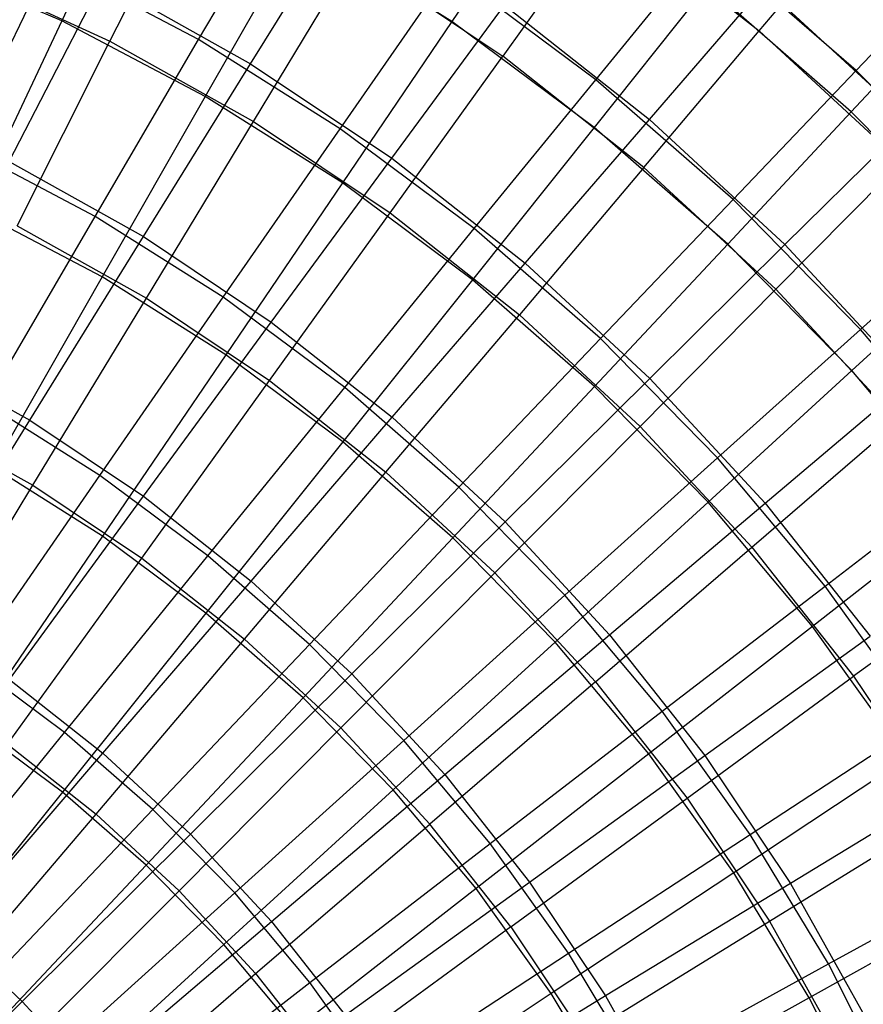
# Model space of a CAD drawing. Extents: x 0.05 to 6.09, y -3 to 3.03.
# Tile 102 of 124: x 3.86 to 4.62, y 0.83 to 1.71. Entities that reach past the tile are written whole.
import ezdxf

# ---------------------------------------------------------------- set-up
doc = ezdxf.new("R2010")
doc.units = 0
doc.header["$MEASUREMENT"] = 0
doc.layers.get('0').update_dxf_attribs({"color": 13, "linetype": 'CONTINUOUS'})

# ---------------------------------------------------------------- blocks, each defined once
blk = doc.blocks.new('GRUPUJ_1')
at = {"color": 0}
for p, q in [((3.92293, 4.87437, 5.40376), (3.84807, 4.71537, 5.56244)), ((3.92293, 4.87437, 5.40376), (3.84807, 4.71537, 5.56244)), ((3.8915, 4.69708, 5.49291), (3.96956, 4.85266, 5.32932)), ((3.8915, 4.69708, 5.49291), (3.96956, 4.85266, 5.32932)), ((3.97134, 4.69866, 0.76846), (4.05868, 4.84786, 0.93025)), ((3.97134, 4.69866, 0.76846), (4.05868, 4.84786, 0.93025)), ((4.29068, 4.84996, 5.2301), (4.19926, 4.71482, 5.40171)), ((4.29068, 4.84996, 5.2301), (4.19926, 4.71482, 5.40171)), ((4.01814, 4.67689, 0.83948), (4.10834, 4.82206, 1.00635)), ((4.01814, 4.67689, 0.83948), (4.10834, 4.82206, 1.00635)), ((4.47588, 4.70645, 5.14964), (4.57034, 4.81868, 4.96113)), ((4.47588, 4.70645, 5.14964), (4.57034, 4.81868, 4.96113)), ((4.33888, 4.81445, 5.15065), (4.24521, 4.68373, 5.32728)), ((4.33888, 4.81445, 5.15065), (4.24521, 4.68373, 5.32728)), ((4.33888, 4.81445, 5.15065), (4.47588, 4.70645, 5.14964)), ((4.33888, 4.81445, 5.15065), (4.47588, 4.70645, 5.14964)), ((4.06419, 4.79996, 5.40271), (3.97724, 4.64732, 5.56148)), ((4.06419, 4.79996, 5.40271), (3.97724, 4.64732, 5.56148)), ((4.19926, 4.71482, 5.40171), (4.06419, 4.79996, 5.40271)), ((4.19926, 4.71482, 5.40171), (4.06419, 4.79996, 5.40271)), ((4.32889, 4.66253, 0.92825), (4.43038, 4.78675, 1.10242)), ((4.32889, 4.66253, 0.92825), (4.43038, 4.78675, 1.10242)), ((4.56323, 4.67081, 1.10144), (4.43038, 4.78675, 1.10242)), ((4.56323, 4.67081, 1.10144), (4.43038, 4.78675, 1.10242)), ((3.84807, 4.71537, 5.56244), (3.71402, 4.77319, 5.56344)), ((3.84807, 4.71537, 5.56244), (3.71402, 4.77319, 5.56344)), ((4.02068, 4.62474, 5.49195), (4.1107, 4.77361, 5.32827)), ((4.02068, 4.62474, 5.49195), (4.1107, 4.77361, 5.32827)), ((4.1107, 4.77361, 5.32827), (4.24521, 4.68373, 5.32728)), ((4.1107, 4.77361, 5.32827), (4.24521, 4.68373, 5.32728)), ((4.56323, 4.67081, 1.10144), (4.6648, 4.777, 1.2871)), ((4.56323, 4.67081, 1.10144), (4.6648, 4.777, 1.2871)), ((3.75762, 4.60285, 0.621), (3.8381, 4.76885, 0.76945)), ((3.75762, 4.60285, 0.621), (3.8381, 4.76885, 0.76945)), ((3.97134, 4.69866, 0.76846), (3.8381, 4.76885, 0.76945)), ((3.97134, 4.69866, 0.76846), (3.8381, 4.76885, 0.76945)), ((3.75704, 4.75907, 5.49391), (3.8915, 4.69708, 5.49291)), ((3.75704, 4.75907, 5.49391), (3.8915, 4.69708, 5.49291)), ((4.09874, 4.61836, 0.76751), (4.19738, 4.76044, 0.92922)), ((4.09874, 4.61836, 0.76751), (4.19738, 4.76044, 0.92922)), ((4.32889, 4.66253, 0.92825), (4.19738, 4.76044, 0.92922)), ((4.32889, 4.66253, 0.92825), (4.19738, 4.76044, 0.92922)), ((3.80072, 4.58888, 0.68711), (3.88477, 4.75158, 0.84047)), ((3.80072, 4.58888, 0.68711), (3.88477, 4.75158, 0.84047)), ((3.88477, 4.75158, 0.84047), (4.01814, 4.67689, 0.83948)), ((3.88477, 4.75158, 0.84047), (4.01814, 4.67689, 0.83948)), ((4.42894, 4.74702, 5.22908), (4.32733, 4.61947, 5.40076)), ((4.42894, 4.74702, 5.22908), (4.32733, 4.61947, 5.40076)), ((4.3771, 4.62679, 1.00436), (4.48033, 4.7461, 1.18371)), ((4.3771, 4.62679, 1.00436), (4.48033, 4.7461, 1.18371)), ((4.55881, 4.63368, 5.22811), (4.42894, 4.74702, 5.22908)), ((4.55881, 4.63368, 5.22811), (4.42894, 4.74702, 5.22908)), ((4.48033, 4.7461, 1.18371), (4.61144, 4.62489, 1.18274)), ((4.48033, 4.7461, 1.18371), (4.61144, 4.62489, 1.18274)), ((4.66077, 4.7432, 5.0446), (4.55881, 4.63368, 5.22811)), ((4.66077, 4.7432, 5.0446), (4.55881, 4.63368, 5.22811)), ((4.14524, 4.59196, 0.83854), (4.24656, 4.7297, 1.00533)), ((4.14524, 4.59196, 0.83854), (4.24656, 4.7297, 1.00533)), ((4.24656, 4.7297, 1.00533), (4.3771, 4.62679, 1.00436)), ((4.24656, 4.7297, 1.00533), (4.3771, 4.62679, 1.00436)), ((3.84807, 4.71537, 5.56244), (3.76821, 4.5461, 5.70748)), ((3.84807, 4.71537, 5.56244), (3.76821, 4.5461, 5.70748)), ((3.97724, 4.64732, 5.56148), (3.84807, 4.71537, 5.56244)), ((3.97724, 4.64732, 5.56148), (3.84807, 4.71537, 5.56244)), ((4.19926, 4.71482, 5.40171), (4.10075, 4.56948, 5.56057)), ((4.19926, 4.71482, 5.40171), (4.10075, 4.56948, 5.56057)), ((4.32733, 4.61947, 5.40076), (4.19926, 4.71482, 5.40171)), ((4.32733, 4.61947, 5.40076), (4.19926, 4.71482, 5.40171)), ((4.37225, 4.58358, 5.32633), (4.47588, 4.70645, 5.14964)), ((4.37225, 4.58358, 5.32633), (4.47588, 4.70645, 5.14964)), ((4.47588, 4.70645, 5.14964), (4.60399, 4.58802, 5.14869)), ((4.47588, 4.70645, 5.14964), (4.60399, 4.58802, 5.14869)), ((3.8079, 4.53082, 5.64266), (3.8915, 4.69708, 5.49291)), ((3.8079, 4.53082, 5.64266), (3.8915, 4.69708, 5.49291)), ((3.87824, 4.53932, 0.62011), (3.97134, 4.69866, 0.76846)), ((3.87824, 4.53932, 0.62011), (3.97134, 4.69866, 0.76846)), ((3.8915, 4.69708, 5.49291), (4.02068, 4.62474, 5.49195)), ((3.8915, 4.69708, 5.49291), (4.02068, 4.62474, 5.49195)), ((4.09874, 4.61836, 0.76751), (3.97134, 4.69866, 0.76846)), ((4.09874, 4.61836, 0.76751), (3.97134, 4.69866, 0.76846)), ((4.14379, 4.54248, 5.49104), (4.24521, 4.68373, 5.32728)), ((4.14379, 4.54248, 5.49104), (4.24521, 4.68373, 5.32728)), ((4.37225, 4.58358, 5.32633), (4.24521, 4.68373, 5.32728)), ((4.37225, 4.58358, 5.32633), (4.24521, 4.68373, 5.32728)), ((3.92159, 4.52119, 0.68621), (4.01814, 4.67689, 0.83948)), ((3.92159, 4.52119, 0.68621), (4.01814, 4.67689, 0.83948)), ((4.01814, 4.67689, 0.83948), (4.14524, 4.59196, 0.83854)), ((4.01814, 4.67689, 0.83948), (4.14524, 4.59196, 0.83854)), ((4.45242, 4.55472, 0.92733), (4.56323, 4.67081, 1.10144)), ((4.45242, 4.55472, 0.92733), (4.56323, 4.67081, 1.10144)), ((4.6867, 4.54492, 1.10052), (4.56323, 4.67081, 1.10144)), ((4.6867, 4.54492, 1.10052), (4.56323, 4.67081, 1.10144)), ((4.21953, 4.52843, 0.76662), (4.32889, 4.66253, 0.92825)), ((4.21953, 4.52843, 0.76662), (4.32889, 4.66253, 0.92825)), ((4.45242, 4.55472, 0.92733), (4.32889, 4.66253, 0.92825)), ((4.45242, 4.55472, 0.92733), (4.32889, 4.66253, 0.92825)), ((3.97724, 4.64732, 5.56148), (3.8845, 4.48484, 5.70662)), ((3.97724, 4.64732, 5.56148), (3.8845, 4.48484, 5.70662)), ((4.10075, 4.56948, 5.56057), (3.97724, 4.64732, 5.56148)), ((4.10075, 4.56948, 5.56057), (3.97724, 4.64732, 5.56148)), ((4.55881, 4.63368, 5.22811), (4.44763, 4.51449, 5.39986)), ((4.55881, 4.63368, 5.22811), (4.44763, 4.51449, 5.39986)), ((4.6795, 4.51062, 5.22722), (4.55881, 4.63368, 5.22811)), ((4.6795, 4.51062, 5.22722), (4.55881, 4.63368, 5.22811)), ((3.9243, 4.46563, 5.64179), (4.02068, 4.62474, 5.49195)), ((3.9243, 4.46563, 5.64179), (4.02068, 4.62474, 5.49195)), ((4.02068, 4.62474, 5.49195), (4.14379, 4.54248, 5.49104)), ((4.02068, 4.62474, 5.49195), (4.14379, 4.54248, 5.49104)), ((4.26529, 4.49732, 0.83765), (4.3771, 4.62679, 1.00436)), ((4.26529, 4.49732, 0.83765), (4.3771, 4.62679, 1.00436)), ((4.3771, 4.62679, 1.00436), (4.49917, 4.51395, 1.00346)), ((4.3771, 4.62679, 1.00436), (4.49917, 4.51395, 1.00346)), ((4.49917, 4.51395, 1.00346), (4.61144, 4.62489, 1.18274)), ((4.49917, 4.51395, 1.00346), (4.61144, 4.62489, 1.18274)), ((3.99356, 4.46663, 0.61925), (4.09874, 4.61836, 0.76751)), ((3.99356, 4.46663, 0.61925), (4.09874, 4.61836, 0.76751)), ((4.21953, 4.52843, 0.76662), (4.09874, 4.61836, 0.76751)), ((4.21953, 4.52843, 0.76662), (4.09874, 4.61836, 0.76751)), ((4.32733, 4.61947, 5.40076), (4.21786, 4.48229, 5.5597)), ((4.32733, 4.61947, 5.40076), (4.21786, 4.48229, 5.5597)), ((4.44763, 4.51449, 5.39986), (4.32733, 4.61947, 5.40076)), ((4.44763, 4.51449, 5.39986), (4.32733, 4.61947, 5.40076)), ((3.87824, 4.53932, 0.62011), (3.75762, 4.60285, 0.621)), ((3.87824, 4.53932, 0.62011), (3.75762, 4.60285, 0.621)), ((3.80072, 4.58888, 0.68711), (3.92159, 4.52119, 0.68621)), ((3.80072, 4.58888, 0.68711), (3.92159, 4.52119, 0.68621)), ((4.03676, 4.44423, 0.68536), (4.14524, 4.59196, 0.83854)), ((4.03676, 4.44423, 0.68536), (4.14524, 4.59196, 0.83854)), ((4.14524, 4.59196, 0.83854), (4.26529, 4.49732, 0.83765)), ((4.14524, 4.59196, 0.83854), (4.26529, 4.49732, 0.83765)), ((4.49104, 4.47377, 5.32545), (4.60399, 4.58802, 5.14869)), ((4.49104, 4.47377, 5.32545), (4.60399, 4.58802, 5.14869)), ((4.37225, 4.58358, 5.32633), (4.26007, 4.45081, 5.49017)), ((4.37225, 4.58358, 5.32633), (4.26007, 4.45081, 5.49017)), ((4.37225, 4.58358, 5.32633), (4.49104, 4.47377, 5.32545)), ((4.37225, 4.58358, 5.32633), (4.49104, 4.47377, 5.32545)), ((4.10075, 4.56948, 5.56057), (3.9957, 4.41475, 5.70579)), ((4.10075, 4.56948, 5.56057), (3.9957, 4.41475, 5.70579)), ((4.21786, 4.48229, 5.5597), (4.10075, 4.56948, 5.56057)), ((4.21786, 4.48229, 5.5597), (4.10075, 4.56948, 5.56057)), ((4.33299, 4.42941, 0.76578), (4.45242, 4.55472, 0.92733)), ((4.33299, 4.42941, 0.76578), (4.45242, 4.55472, 0.92733)), ((4.56722, 4.43767, 0.92648), (4.45242, 4.55472, 0.92733)), ((4.56722, 4.43767, 0.92648), (4.45242, 4.55472, 0.92733)), ((3.8845, 4.48484, 5.70662), (3.76821, 4.5461, 5.70748)), ((3.8845, 4.48484, 5.70662), (3.76821, 4.5461, 5.70748)), ((4.03522, 4.39151, 5.64097), (4.14379, 4.54248, 5.49104)), ((4.03522, 4.39151, 5.64097), (4.14379, 4.54248, 5.49104)), ((4.14379, 4.54248, 5.49104), (4.26007, 4.45081, 5.49017)), ((4.14379, 4.54248, 5.49104), (4.26007, 4.45081, 5.49017)), ((4.56722, 4.43767, 0.92648), (4.6867, 4.54492, 1.10052)), ((4.56722, 4.43767, 0.92648), (4.6867, 4.54492, 1.10052)), ((3.7799, 4.37073, 0.48604), (3.87824, 4.53932, 0.62011)), ((3.7799, 4.37073, 0.48604), (3.87824, 4.53932, 0.62011)), ((3.99356, 4.46663, 0.61925), (3.87824, 4.53932, 0.62011)), ((3.99356, 4.46663, 0.61925), (3.87824, 4.53932, 0.62011)), ((3.8079, 4.53082, 5.64266), (3.9243, 4.46563, 5.64179)), ((3.8079, 4.53082, 5.64266), (3.9243, 4.46563, 5.64179)), ((4.10291, 4.38522, 0.61844), (4.21953, 4.52843, 0.76662)), ((4.10291, 4.38522, 0.61844), (4.21953, 4.52843, 0.76662)), ((4.33299, 4.42941, 0.76578), (4.21953, 4.52843, 0.76662)), ((4.33299, 4.42941, 0.76578), (4.21953, 4.52843, 0.76662)), ((3.81925, 4.35587, 0.54746), (3.92159, 4.52119, 0.68621)), ((3.81925, 4.35587, 0.54746), (3.92159, 4.52119, 0.68621)), ((3.92159, 4.52119, 0.68621), (4.03676, 4.44423, 0.68536)), ((3.92159, 4.52119, 0.68621), (4.03676, 4.44423, 0.68536)), ((4.44763, 4.51449, 5.39986), (4.32786, 4.38629, 5.55888)), ((4.44763, 4.51449, 5.39986), (4.32786, 4.38629, 5.55888)), ((4.37754, 4.39356, 0.83681), (4.49917, 4.51395, 1.00346)), ((4.37754, 4.39356, 0.83681), (4.49917, 4.51395, 1.00346)), ((4.55943, 4.4005, 5.39903), (4.44763, 4.51449, 5.39986)), ((4.55943, 4.4005, 5.39903), (4.44763, 4.51449, 5.39986)), ((4.49917, 4.51395, 1.00346), (4.612, 4.39188, 1.00262)), ((4.49917, 4.51395, 1.00346), (4.612, 4.39188, 1.00262)), ((4.6795, 4.51062, 5.22722), (4.55943, 4.4005, 5.39903)), ((4.6795, 4.51062, 5.22722), (4.55943, 4.4005, 5.39903)), ((4.14555, 4.35846, 0.68455), (4.26529, 4.49732, 0.83765)), ((4.14555, 4.35846, 0.68455), (4.26529, 4.49732, 0.83765)), ((4.26529, 4.49732, 0.83765), (4.37754, 4.39356, 0.83681)), ((4.26529, 4.49732, 0.83765), (4.37754, 4.39356, 0.83681)), ((3.8845, 4.48484, 5.70662), (3.7865, 4.31341, 5.83728)), ((3.8845, 4.48484, 5.70662), (3.7865, 4.31341, 5.83728)), ((3.9957, 4.41475, 5.70579), (3.8845, 4.48484, 5.70662)), ((3.9957, 4.41475, 5.70579), (3.8845, 4.48484, 5.70662)), ((4.21786, 4.48229, 5.5597), (4.10114, 4.33625, 5.70501)), ((4.21786, 4.48229, 5.5597), (4.10114, 4.33625, 5.70501)), ((4.32786, 4.38629, 5.55888), (4.21786, 4.48229, 5.5597)), ((4.32786, 4.38629, 5.55888), (4.21786, 4.48229, 5.5597)), ((4.36879, 4.3503, 5.48937), (4.49104, 4.47377, 5.32545)), ((4.36879, 4.3503, 5.48937), (4.49104, 4.47377, 5.32545)), ((4.49104, 4.47377, 5.32545), (4.60085, 4.35497, 5.32464)), ((4.49104, 4.47377, 5.32545), (4.60085, 4.35497, 5.32464)), ((3.8221, 4.29724, 5.77692), (3.9243, 4.46563, 5.64179)), ((3.8221, 4.29724, 5.77692), (3.9243, 4.46563, 5.64179)), ((3.88246, 4.30609, 0.48528), (3.99356, 4.46663, 0.61925)), ((3.88246, 4.30609, 0.48528), (3.99356, 4.46663, 0.61925)), ((3.9243, 4.46563, 5.64179), (4.03522, 4.39151, 5.64097)), ((3.9243, 4.46563, 5.64179), (4.03522, 4.39151, 5.64097)), ((4.10291, 4.38522, 0.61844), (3.99356, 4.46663, 0.61925)), ((4.10291, 4.38522, 0.61844), (3.99356, 4.46663, 0.61925)), ((3.92177, 4.28736, 0.5467), (4.03676, 4.44423, 0.68536)), ((3.92177, 4.28736, 0.5467), (4.03676, 4.44423, 0.68536)), ((4.03676, 4.44423, 0.68536), (4.14555, 4.35846, 0.68455)), ((4.03676, 4.44423, 0.68536), (4.14555, 4.35846, 0.68455)), ((4.13999, 4.30892, 5.64019), (4.26007, 4.45081, 5.49017)), ((4.13999, 4.30892, 5.64019), (4.26007, 4.45081, 5.49017)), ((4.36879, 4.3503, 5.48937), (4.26007, 4.45081, 5.49017)), ((4.36879, 4.3503, 5.48937), (4.26007, 4.45081, 5.49017)), ((4.43844, 4.3219, 0.76499), (4.56722, 4.43767, 0.92648)), ((4.43844, 4.3219, 0.76499), (4.56722, 4.43767, 0.92648)), ((4.67261, 4.31207, 0.9257), (4.56722, 4.43767, 0.92648)), ((4.67261, 4.31207, 0.9257), (4.56722, 4.43767, 0.92648)), ((4.20562, 4.29558, 0.61768), (4.33299, 4.42941, 0.76578)), ((4.20562, 4.29558, 0.61768), (4.33299, 4.42941, 0.76578)), ((4.43844, 4.3219, 0.76499), (4.33299, 4.42941, 0.76578)), ((4.43844, 4.3219, 0.76499), (4.33299, 4.42941, 0.76578)), ((3.71167, 4.41612, 0.54826), (3.81925, 4.35587, 0.54746)), ((3.71167, 4.41612, 0.54826), (3.81925, 4.35587, 0.54746)), ((3.9957, 4.41475, 5.70579), (3.88471, 4.25151, 5.83655)), ((3.9957, 4.41475, 5.70579), (3.88471, 4.25151, 5.83655)), ((4.10114, 4.33625, 5.70501), (3.9957, 4.41475, 5.70579)), ((4.10114, 4.33625, 5.70501), (3.9957, 4.41475, 5.70579)), ((4.55943, 4.4005, 5.39903), (4.43009, 4.28206, 5.55813)), ((4.55943, 4.4005, 5.39903), (4.43009, 4.28206, 5.55813)), ((4.66205, 4.27819, 5.39827), (4.55943, 4.4005, 5.39903)), ((4.66205, 4.27819, 5.39827), (4.55943, 4.4005, 5.39903)), ((3.92014, 4.23174, 5.77619), (4.03522, 4.39151, 5.64097)), ((3.92014, 4.23174, 5.77619), (4.03522, 4.39151, 5.64097)), ((4.03522, 4.39151, 5.64097), (4.13999, 4.30892, 5.64019)), ((4.03522, 4.39151, 5.64097), (4.13999, 4.30892, 5.64019)), ((4.24727, 4.26443, 0.6838), (4.37754, 4.39356, 0.83681)), ((4.24727, 4.26443, 0.6838), (4.37754, 4.39356, 0.83681)), ((4.37754, 4.39356, 0.83681), (4.4813, 4.2813, 0.83605)), ((4.37754, 4.39356, 0.83681), (4.4813, 4.2813, 0.83605)), ((4.4813, 4.2813, 0.83605), (4.612, 4.39188, 1.00262)), ((4.4813, 4.2813, 0.83605), (4.612, 4.39188, 1.00262)), ((3.9797, 4.23369, 0.48456), (4.10291, 4.38522, 0.61844)), ((3.9797, 4.23369, 0.48456), (4.10291, 4.38522, 0.61844)), ((4.20562, 4.29558, 0.61768), (4.10291, 4.38522, 0.61844)), ((4.20562, 4.29558, 0.61768), (4.10291, 4.38522, 0.61844)), ((4.32786, 4.38629, 5.55888), (4.20018, 4.24982, 5.70427)), ((4.32786, 4.38629, 5.55888), (4.20018, 4.24982, 5.70427)), ((4.43009, 4.28206, 5.55813), (4.32786, 4.38629, 5.55888)), ((4.43009, 4.28206, 5.55813), (4.32786, 4.38629, 5.55888)), ((3.88246, 4.30609, 0.48528), (3.7799, 4.37073, 0.48604)), ((3.88246, 4.30609, 0.48528), (3.7799, 4.37073, 0.48604)), ((3.71172, 4.18191, 0.42404), (3.81925, 4.35587, 0.54746)), ((3.71172, 4.18191, 0.42404), (3.81925, 4.35587, 0.54746)), ((3.71924, 4.35486, 5.77768), (3.8221, 4.29724, 5.77692)), ((3.71924, 4.35486, 5.77768), (3.8221, 4.29724, 5.77692)), ((3.81925, 4.35587, 0.54746), (3.92177, 4.28736, 0.5467)), ((3.81925, 4.35587, 0.54746), (3.92177, 4.28736, 0.5467)), ((4.0186, 4.21103, 0.54598), (4.14555, 4.35846, 0.68455)), ((4.0186, 4.21103, 0.54598), (4.14555, 4.35846, 0.68455)), ((4.14555, 4.35846, 0.68455), (4.24727, 4.26443, 0.6838)), ((4.14555, 4.35846, 0.68455), (4.24727, 4.26443, 0.6838)), ((4.46929, 4.24158, 5.48862), (4.60085, 4.35497, 5.32464)), ((4.46929, 4.24158, 5.48862), (4.60085, 4.35497, 5.32464)), ((4.36879, 4.3503, 5.48937), (4.23795, 4.21836, 5.63947)), ((4.36879, 4.3503, 5.48937), (4.23795, 4.21836, 5.63947)), ((4.36879, 4.3503, 5.48937), (4.46929, 4.24158, 5.48862)), ((4.36879, 4.3503, 5.48937), (4.46929, 4.24158, 5.48862)), ((4.10114, 4.33625, 5.70501), (3.97783, 4.18218, 5.83586)), ((4.10114, 4.33625, 5.70501), (3.97783, 4.18218, 5.83586)), ((4.20018, 4.24982, 5.70427), (4.10114, 4.33625, 5.70501)), ((4.20018, 4.24982, 5.70427), (4.10114, 4.33625, 5.70501)), ((4.30108, 4.19825, 0.61697), (4.43844, 4.3219, 0.76499)), ((4.30108, 4.19825, 0.61697), (4.43844, 4.3219, 0.76499)), ((4.53524, 4.20653, 0.76428), (4.43844, 4.3219, 0.76499)), ((4.53524, 4.20653, 0.76428), (4.43844, 4.3219, 0.76499)), ((3.88471, 4.25151, 5.83655), (3.7865, 4.31341, 5.83728)), ((3.88471, 4.25151, 5.83655), (3.7865, 4.31341, 5.83728)), ((4.53524, 4.20653, 0.76428), (4.67261, 4.31207, 0.9257)), ((4.53524, 4.20653, 0.76428), (4.67261, 4.31207, 0.9257)), ((3.76605, 4.13765, 0.36635), (3.88246, 4.30609, 0.48528)), ((3.76605, 4.13765, 0.36635), (3.88246, 4.30609, 0.48528)), ((3.9797, 4.23369, 0.48456), (3.88246, 4.30609, 0.48528)), ((3.9797, 4.23369, 0.48456), (3.88246, 4.30609, 0.48528)), ((4.01273, 4.15875, 5.7755), (4.13999, 4.30892, 5.64019)), ((4.01273, 4.15875, 5.7755), (4.13999, 4.30892, 5.64019)), ((4.13999, 4.30892, 5.64019), (4.23795, 4.21836, 5.63947)), ((4.13999, 4.30892, 5.64019), (4.23795, 4.21836, 5.63947)), ((3.71472, 4.12056, 5.89653), (3.8221, 4.29724, 5.77692)), ((3.71472, 4.12056, 5.89653), (3.8221, 4.29724, 5.77692)), ((3.8221, 4.29724, 5.77692), (3.92014, 4.23174, 5.77619)), ((3.8221, 4.29724, 5.77692), (3.92014, 4.23174, 5.77619)), ((4.07104, 4.15398, 0.48388), (4.20562, 4.29558, 0.61768)), ((4.07104, 4.15398, 0.48388), (4.20562, 4.29558, 0.61768)), ((4.30108, 4.19825, 0.61697), (4.20562, 4.29558, 0.61768)), ((4.30108, 4.19825, 0.61697), (4.20562, 4.29558, 0.61768)), ((3.80092, 4.1223, 0.42337), (3.92177, 4.28736, 0.5467)), ((3.80092, 4.1223, 0.42337), (3.92177, 4.28736, 0.5467)), ((3.92177, 4.28736, 0.5467), (4.0186, 4.21103, 0.54598)), ((3.92177, 4.28736, 0.5467), (4.0186, 4.21103, 0.54598)), ((4.43009, 4.28206, 5.55813), (4.29222, 4.15598, 5.70359)), ((4.43009, 4.28206, 5.55813), (4.29222, 4.15598, 5.70359)), ((4.3413, 4.16271, 0.6831), (4.4813, 4.2813, 0.83605)), ((4.3413, 4.16271, 0.6831), (4.4813, 4.2813, 0.83605)), ((4.52393, 4.17022, 5.55743), (4.43009, 4.28206, 5.55813)), ((4.52393, 4.17022, 5.55743), (4.43009, 4.28206, 5.55813)), ((4.4813, 4.2813, 0.83605), (4.57594, 4.16126, 0.83534)), ((4.4813, 4.2813, 0.83605), (4.57594, 4.16126, 0.83534)), ((4.66205, 4.27819, 5.39827), (4.52393, 4.17022, 5.55743)), ((4.66205, 4.27819, 5.39827), (4.52393, 4.17022, 5.55743)), ((4.10914, 4.12733, 0.54531), (4.24727, 4.26443, 0.6838)), ((4.10914, 4.12733, 0.54531), (4.24727, 4.26443, 0.6838)), ((4.24727, 4.26443, 0.6838), (4.3413, 4.16271, 0.6831)), ((4.24727, 4.26443, 0.6838), (4.3413, 4.16271, 0.6831)), ((3.88471, 4.25151, 5.83655), (3.7684, 4.08068, 5.95212)), ((3.88471, 4.25151, 5.83655), (3.7684, 4.08068, 5.95212)), ((3.97783, 4.18218, 5.83586), (3.88471, 4.25151, 5.83655)), ((3.97783, 4.18218, 5.83586), (3.88471, 4.25151, 5.83655)), ((4.20018, 4.24982, 5.70427), (4.0653, 4.10584, 5.83521)), ((4.20018, 4.24982, 5.70427), (4.0653, 4.10584, 5.83521)), ((4.29222, 4.15598, 5.70359), (4.20018, 4.24982, 5.70427)), ((4.29222, 4.15598, 5.70359), (4.20018, 4.24982, 5.70427)), ((4.32851, 4.12039, 5.63879), (4.46929, 4.24158, 5.48862)), ((4.32851, 4.12039, 5.63879), (4.46929, 4.24158, 5.48862)), ((4.46929, 4.24158, 5.48862), (4.56095, 4.1253, 5.48794)), ((4.46929, 4.24158, 5.48862), (4.56095, 4.1253, 5.48794)), ((3.79922, 4.06409, 5.8959), (3.92014, 4.23174, 5.77619)), ((3.79922, 4.06409, 5.8959), (3.92014, 4.23174, 5.77619)), ((3.85058, 4.07471, 0.36573), (3.9797, 4.23369, 0.48456)), ((3.85058, 4.07471, 0.36573), (3.9797, 4.23369, 0.48456)), ((3.92014, 4.23174, 5.77619), (4.01273, 4.15875, 5.7755)), ((3.92014, 4.23174, 5.77619), (4.01273, 4.15875, 5.7755)), ((4.07104, 4.15398, 0.48388), (3.9797, 4.23369, 0.48456)), ((4.07104, 4.15398, 0.48388), (3.9797, 4.23369, 0.48456)), ((4.701, 4.22793, 5.3239), (4.56095, 4.1253, 5.48794)), ((4.701, 4.22793, 5.3239), (4.56095, 4.1253, 5.48794)), ((4.09931, 4.07871, 5.77486), (4.23795, 4.21836, 5.63947)), ((4.09931, 4.07871, 5.77486), (4.23795, 4.21836, 5.63947)), ((4.32851, 4.12039, 5.63879), (4.23795, 4.21836, 5.63947)), ((4.32851, 4.12039, 5.63879), (4.23795, 4.21836, 5.63947)), ((3.88517, 4.05588, 0.42275), (4.0186, 4.21103, 0.54598)), ((3.88517, 4.05588, 0.42275), (4.0186, 4.21103, 0.54598)), ((4.0186, 4.21103, 0.54598), (4.10914, 4.12733, 0.54531)), ((4.0186, 4.21103, 0.54598), (4.10914, 4.12733, 0.54531)), ((4.38871, 4.09382, 0.61632), (4.53524, 4.20653, 0.76428)), ((4.38871, 4.09382, 0.61632), (4.53524, 4.20653, 0.76428)), ((4.62281, 4.08402, 0.76363), (4.53524, 4.20653, 0.76428)), ((4.62281, 4.08402, 0.76363), (4.53524, 4.20653, 0.76428)), ((4.15592, 4.06743, 0.48325), (4.30108, 4.19825, 0.61697)), ((4.15592, 4.06743, 0.48325), (4.30108, 4.19825, 0.61697)), ((4.38871, 4.09382, 0.61632), (4.30108, 4.19825, 0.61697)), ((4.38871, 4.09382, 0.61632), (4.30108, 4.19825, 0.61697)), ((3.97783, 4.18218, 5.83586), (3.84864, 4.02094, 5.95152)), ((3.97783, 4.18218, 5.83586), (3.84864, 4.02094, 5.95152)), ((4.0653, 4.10584, 5.83521), (3.97783, 4.18218, 5.83586)), ((4.0653, 4.10584, 5.83521), (3.97783, 4.18218, 5.83586)), ((4.52393, 4.17022, 5.55743), (4.37671, 4.05528, 5.70297)), ((4.52393, 4.17022, 5.55743), (4.37671, 4.05528, 5.70297)), ((4.60882, 4.05144, 5.5568), (4.52393, 4.17022, 5.55743)), ((4.60882, 4.05144, 5.5568), (4.52393, 4.17022, 5.55743)), ((3.87903, 4.00117, 5.89531), (4.01273, 4.15875, 5.7755)), ((3.87903, 4.00117, 5.89531), (4.01273, 4.15875, 5.7755)), ((4.01273, 4.15875, 5.7755), (4.09931, 4.07871, 5.77486)), ((4.01273, 4.15875, 5.7755), (4.09931, 4.07871, 5.77486)), ((4.19283, 4.03678, 0.54469), (4.3413, 4.16271, 0.6831)), ((4.19283, 4.03678, 0.54469), (4.3413, 4.16271, 0.6831)), ((4.3413, 4.16271, 0.6831), (4.42706, 4.05392, 0.68247)), ((4.3413, 4.16271, 0.6831), (4.42706, 4.05392, 0.68247)), ((4.42706, 4.05392, 0.68247), (4.57594, 4.16126, 0.83534)), ((4.42706, 4.05392, 0.68247), (4.57594, 4.16126, 0.83534)), ((3.92999, 4.00542, 0.36514), (4.07104, 4.15398, 0.48388)), ((3.92999, 4.00542, 0.36514), (4.07104, 4.15398, 0.48388)), ((4.15592, 4.06743, 0.48325), (4.07104, 4.15398, 0.48388)), ((4.15592, 4.06743, 0.48325), (4.07104, 4.15398, 0.48388)), ((4.29222, 4.15598, 5.70359), (4.1466, 4.02295, 5.83461)), ((4.29222, 4.15598, 5.70359), (4.1466, 4.02295, 5.83461)), ((4.37671, 4.05528, 5.70297), (4.29222, 4.15598, 5.70359)), ((4.37671, 4.05528, 5.70297), (4.29222, 4.15598, 5.70359)), ((3.85058, 4.07471, 0.36573), (3.76605, 4.13765, 0.36635)), ((3.85058, 4.07471, 0.36573), (3.76605, 4.13765, 0.36635)), ((3.96395, 3.98306, 0.42217), (4.10914, 4.12733, 0.54531)), ((3.96395, 3.98306, 0.42217), (4.10914, 4.12733, 0.54531)), ((4.10914, 4.12733, 0.54531), (4.19283, 4.03678, 0.54469)), ((4.10914, 4.12733, 0.54531), (4.19283, 4.03678, 0.54469)), ((4.4111, 4.01562, 5.63818), (4.56095, 4.1253, 5.48794)), ((4.4111, 4.01562, 5.63818), (4.56095, 4.1253, 5.48794)), ((4.56095, 4.1253, 5.48794), (4.64321, 4.00219, 5.48733)), ((4.56095, 4.1253, 5.48794), (4.64321, 4.00219, 5.48733)), ((3.80092, 4.1223, 0.42337), (3.88517, 4.05588, 0.42275)), ((3.80092, 4.1223, 0.42337), (3.88517, 4.05588, 0.42275)), ((4.32851, 4.12039, 5.63879), (4.17934, 3.99213, 5.77427)), ((4.32851, 4.12039, 5.63879), (4.17934, 3.99213, 5.77427)), ((4.32851, 4.12039, 5.63879), (4.4111, 4.01562, 5.63818)), ((4.32851, 4.12039, 5.63879), (4.4111, 4.01562, 5.63818)), ((4.0653, 4.10584, 5.83521), (3.92401, 3.95517, 5.95096)), ((4.0653, 4.10584, 5.83521), (3.92401, 3.95517, 5.95096)), ((4.1466, 4.02295, 5.83461), (4.0653, 4.10584, 5.83521)), ((4.1466, 4.02295, 5.83461), (4.0653, 4.10584, 5.83521)), ((4.23384, 3.97456, 0.48267), (4.38871, 4.09382, 0.61632)), ((4.23384, 3.97456, 0.48267), (4.38871, 4.09382, 0.61632)), ((4.46798, 3.98291, 0.61573), (4.38871, 4.09382, 0.61632)), ((4.46798, 3.98291, 0.61573), (4.38871, 4.09382, 0.61632)), ((3.84864, 4.02094, 5.95152), (3.7684, 4.08068, 5.95212)), ((3.84864, 4.02094, 5.95152), (3.7684, 4.08068, 5.95212)), ((4.46798, 3.98291, 0.61573), (4.62281, 4.08402, 0.76363)), ((4.46798, 3.98291, 0.61573), (4.62281, 4.08402, 0.76363)), ((3.7163, 3.90918, 0.26262), (3.85058, 4.07471, 0.36573)), ((3.7163, 3.90918, 0.26262), (3.85058, 4.07471, 0.36573)), ((3.92999, 4.00542, 0.36514), (3.85058, 4.07471, 0.36573)), ((3.92999, 4.00542, 0.36514), (3.85058, 4.07471, 0.36573)), ((3.95366, 3.93218, 5.89476), (4.09931, 4.07871, 5.77486)), ((3.95366, 3.93218, 5.89476), (4.09931, 4.07871, 5.77486)), ((4.09931, 4.07871, 5.77486), (4.17934, 3.99213, 5.77427)), ((4.09931, 4.07871, 5.77486), (4.17934, 3.99213, 5.77427)), ((3.79922, 4.06409, 5.8959), (3.87903, 4.00117, 5.89531)), ((3.79922, 4.06409, 5.8959), (3.87903, 4.00117, 5.89531)), ((4.00378, 3.93018, 0.36459), (4.15592, 4.06743, 0.48325)), ((4.00378, 3.93018, 0.36459), (4.15592, 4.06743, 0.48325)), ((4.23384, 3.97456, 0.48267), (4.15592, 4.06743, 0.48325)), ((4.23384, 3.97456, 0.48267), (4.15592, 4.06743, 0.48325)), ((3.74607, 3.89395, 0.31558), (3.88517, 4.05588, 0.42275)), ((3.74607, 3.89395, 0.31558), (3.88517, 4.05588, 0.42275)), ((3.88517, 4.05588, 0.42275), (3.96395, 3.98306, 0.42217)), ((3.88517, 4.05588, 0.42275), (3.96395, 3.98306, 0.42217)), ((4.37671, 4.05528, 5.70297), (4.22122, 3.93402, 5.83406)), ((4.37671, 4.05528, 5.70297), (4.22122, 3.93402, 5.83406)), ((4.26917, 3.93995, 0.54412), (4.42706, 4.05392, 0.68247)), ((4.26917, 3.93995, 0.54412), (4.42706, 4.05392, 0.68247)), ((4.45314, 3.94834, 5.7024), (4.37671, 4.05528, 5.70297)), ((4.45314, 3.94834, 5.7024), (4.37671, 4.05528, 5.70297)), ((4.42706, 4.05392, 0.68247), (4.50402, 3.93874, 0.68189)), ((4.42706, 4.05392, 0.68247), (4.50402, 3.93874, 0.68189)), ((4.60882, 4.05144, 5.5568), (4.45314, 3.94834, 5.7024)), ((4.60882, 4.05144, 5.5568), (4.45314, 3.94834, 5.7024)), ((4.03678, 3.90428, 0.42163), (4.19283, 4.03678, 0.54469)), ((4.03678, 3.90428, 0.42163), (4.19283, 4.03678, 0.54469)), ((4.19283, 4.03678, 0.54469), (4.26917, 3.93995, 0.54412)), ((4.19283, 4.03678, 0.54469), (4.26917, 3.93995, 0.54412)), ((4.66086, 4.03415, 0.83471), (4.50402, 3.93874, 0.68189)), ((4.66086, 4.03415, 0.83471), (4.50402, 3.93874, 0.68189)), ((3.84864, 4.02094, 5.95152), (3.71428, 3.85345, 6.05134)), ((3.84864, 4.02094, 5.95152), (3.71428, 3.85345, 6.05134)), ((3.92401, 3.95517, 5.95096), (3.84864, 4.02094, 5.95152)), ((3.92401, 3.95517, 5.95096), (3.84864, 4.02094, 5.95152)), ((4.1466, 4.02295, 5.83461), (3.99405, 3.88375, 5.95045)), ((4.1466, 4.02295, 5.83461), (3.99405, 3.88375, 5.95045)), ((4.22122, 3.93402, 5.83406), (4.1466, 4.02295, 5.83461)), ((4.22122, 3.93402, 5.83406), (4.1466, 4.02295, 5.83461)), ((4.25233, 3.89954, 5.77373), (4.4111, 4.01562, 5.63818)), ((4.25233, 3.89954, 5.77373), (4.4111, 4.01562, 5.63818)), ((4.4111, 4.01562, 5.63818), (4.48522, 3.90469, 5.63763)), ((4.4111, 4.01562, 5.63818), (4.48522, 3.90469, 5.63763)), ((3.73969, 3.83713, 5.9989), (3.87903, 4.00117, 5.89531)), ((3.73969, 3.83713, 5.9989), (3.87903, 4.00117, 5.89531)), ((3.78328, 3.85073, 0.26212), (3.92999, 4.00542, 0.36514)), ((3.78328, 3.85073, 0.26212), (3.92999, 4.00542, 0.36514)), ((3.87903, 4.00117, 5.89531), (3.95366, 3.93218, 5.89476)), ((3.87903, 4.00117, 5.89531), (3.95366, 3.93218, 5.89476)), ((4.00378, 3.93018, 0.36459), (3.92999, 4.00542, 0.36514)), ((4.00378, 3.93018, 0.36459), (3.92999, 4.00542, 0.36514)), ((4.48522, 3.90469, 5.63763), (4.64321, 4.00219, 5.48733)), ((4.48522, 3.90469, 5.63763), (4.64321, 4.00219, 5.48733)), ((4.02265, 3.85755, 5.89424), (4.17934, 3.99213, 5.77427)), ((4.02265, 3.85755, 5.89424), (4.17934, 3.99213, 5.77427)), ((4.25233, 3.89954, 5.77373), (4.17934, 3.99213, 5.77427)), ((4.25233, 3.89954, 5.77373), (4.17934, 3.99213, 5.77427)), ((3.81257, 3.83248, 0.31509), (3.96395, 3.98306, 0.42217)), ((3.81257, 3.83248, 0.31509), (3.96395, 3.98306, 0.42217)), ((3.96395, 3.98306, 0.42217), (4.03678, 3.90428, 0.42163)), ((3.96395, 3.98306, 0.42217), (4.03678, 3.90428, 0.42163)), ((4.30434, 3.87594, 0.48215), (4.46798, 3.98291, 0.61573)), ((4.30434, 3.87594, 0.48215), (4.46798, 3.98291, 0.61573)), ((4.53842, 3.86619, 0.61521), (4.46798, 3.98291, 0.61573)), ((4.53842, 3.86619, 0.61521), (4.46798, 3.98291, 0.61573)), ((4.07153, 3.84944, 0.36409), (4.23384, 3.97456, 0.48267)), ((4.07153, 3.84944, 0.36409), (4.23384, 3.97456, 0.48267)), ((4.30434, 3.87594, 0.48215), (4.23384, 3.97456, 0.48267)), ((4.30434, 3.87594, 0.48215), (4.23384, 3.97456, 0.48267)), ((3.92401, 3.95517, 5.95096), (3.77708, 3.79865, 6.05087)), ((3.92401, 3.95517, 5.95096), (3.77708, 3.79865, 6.05087)), ((3.99405, 3.88375, 5.95045), (3.92401, 3.95517, 5.95096)), ((3.99405, 3.88375, 5.95045), (3.92401, 3.95517, 5.95096)), ((4.53842, 3.86619, 0.61521), (4.70062, 3.95508, 0.76305)), ((4.53842, 3.86619, 0.61521), (4.70062, 3.95508, 0.76305)), ((4.45314, 3.94834, 5.7024), (4.28873, 3.83957, 5.83356)), ((4.45314, 3.94834, 5.7024), (4.28873, 3.83957, 5.83356)), ((4.52106, 3.8358, 5.70189), (4.45314, 3.94834, 5.7024)), ((4.52106, 3.8358, 5.70189), (4.45314, 3.94834, 5.7024)), ((4.10319, 3.82003, 0.42113), (4.26917, 3.93995, 0.54412)), ((4.10319, 3.82003, 0.42113), (4.26917, 3.93995, 0.54412)), ((4.26917, 3.93995, 0.54412), (4.33767, 3.83743, 0.54362)), ((4.26917, 3.93995, 0.54412), (4.33767, 3.83743, 0.54362)), ((4.50402, 3.93874, 0.68189), (4.33767, 3.83743, 0.54362)), ((4.50402, 3.93874, 0.68189), (4.33767, 3.83743, 0.54362)), ((4.50402, 3.93874, 0.68189), (4.57171, 3.81787, 0.68139)), ((4.50402, 3.93874, 0.68189), (4.57171, 3.81787, 0.68139)), ((3.80188, 3.77964, 5.99844), (3.95366, 3.93218, 5.89476)), ((3.80188, 3.77964, 5.99844), (3.95366, 3.93218, 5.89476)), ((3.84552, 3.78726, 0.26166), (4.00378, 3.93018, 0.36459)), ((3.84552, 3.78726, 0.26166), (4.00378, 3.93018, 0.36459)), ((3.95366, 3.93218, 5.89476), (4.02265, 3.85755, 5.89424)), ((3.95366, 3.93218, 5.89476), (4.02265, 3.85755, 5.89424)), ((4.07153, 3.84944, 0.36409), (4.00378, 3.93018, 0.36459)), ((4.07153, 3.84944, 0.36409), (4.00378, 3.93018, 0.36459)), ((4.22122, 3.93402, 5.83406), (4.05835, 3.80712, 5.94997)), ((4.22122, 3.93402, 5.83406), (4.05835, 3.80712, 5.94997)), ((4.28873, 3.83957, 5.83356), (4.22122, 3.93402, 5.83406)), ((4.28873, 3.83957, 5.83356), (4.22122, 3.93402, 5.83406)), ((4.68426, 3.92644, 5.55624), (4.52106, 3.8358, 5.70189)), ((4.68426, 3.92644, 5.55624), (4.52106, 3.8358, 5.70189)), ((3.87404, 3.76597, 0.31464), (4.03678, 3.90428, 0.42163)), ((3.87404, 3.76597, 0.31464), (4.03678, 3.90428, 0.42163)), ((4.03678, 3.90428, 0.42163), (4.10319, 3.82003, 0.42113)), ((4.03678, 3.90428, 0.42163), (4.10319, 3.82003, 0.42113)), ((4.31783, 3.8015, 5.77324), (4.48522, 3.90469, 5.63763)), ((4.31783, 3.8015, 5.77324), (4.48522, 3.90469, 5.63763)), ((4.48522, 3.90469, 5.63763), (4.55041, 3.78829, 5.63715)), ((4.48522, 3.90469, 5.63763), (4.55041, 3.78829, 5.63715)), ((3.74607, 3.89395, 0.31558), (3.81257, 3.83248, 0.31509)), ((3.74607, 3.89395, 0.31558), (3.81257, 3.83248, 0.31509)), ((4.25233, 3.89954, 5.77373), (4.08557, 3.77774, 5.89378)), ((4.25233, 3.89954, 5.77373), (4.08557, 3.77774, 5.89378)), ((4.25233, 3.89954, 5.77373), (4.31783, 3.8015, 5.77324)), ((4.25233, 3.89954, 5.77373), (4.31783, 3.8015, 5.77324)), ((3.99405, 3.88375, 5.95045), (3.83544, 3.73915, 6.05044)), ((3.99405, 3.88375, 5.95045), (3.83544, 3.73915, 6.05044)), ((4.05835, 3.80712, 5.94997), (3.99405, 3.88375, 5.95045)), ((4.05835, 3.80712, 5.94997), (3.99405, 3.88375, 5.95045)), ((4.13281, 3.7637, 0.36363), (4.30434, 3.87594, 0.48215)), ((4.13281, 3.7637, 0.36363), (4.30434, 3.87594, 0.48215)), ((4.36698, 3.77214, 0.48169), (4.30434, 3.87594, 0.48215)), ((4.36698, 3.77214, 0.48169), (4.30434, 3.87594, 0.48215)), ((4.36698, 3.77214, 0.48169), (4.53842, 3.86619, 0.61521)), ((4.36698, 3.77214, 0.48169), (4.53842, 3.86619, 0.61521)), ((4.5996, 3.74436, 0.61476), (4.53842, 3.86619, 0.61521)), ((4.5996, 3.74436, 0.61476), (4.53842, 3.86619, 0.61521)), ((3.85937, 3.71745, 5.99802), (4.02265, 3.85755, 5.89424)), ((3.85937, 3.71745, 5.99802), (4.02265, 3.85755, 5.89424)), ((4.02265, 3.85755, 5.89424), (4.08557, 3.77774, 5.89378)), ((4.02265, 3.85755, 5.89424), (4.08557, 3.77774, 5.89378)), ((3.90266, 3.71916, 0.26123), (4.07153, 3.84944, 0.36409)), ((3.90266, 3.71916, 0.26123), (4.07153, 3.84944, 0.36409)), ((4.13281, 3.7637, 0.36363), (4.07153, 3.84944, 0.36409)), ((4.13281, 3.7637, 0.36363), (4.07153, 3.84944, 0.36409)), ((4.28873, 3.83957, 5.83356), (4.11651, 3.72574, 5.94954)), ((4.28873, 3.83957, 5.83356), (4.11651, 3.72574, 5.94954)), ((4.34871, 3.74017, 5.83311), (4.28873, 3.83957, 5.83356)), ((4.34871, 3.74017, 5.83311), (4.28873, 3.83957, 5.83356)), ((3.65588, 3.67646, 0.22472), (3.81257, 3.83248, 0.31509)), ((3.65588, 3.67646, 0.22472), (3.81257, 3.83248, 0.31509)), ((3.81257, 3.83248, 0.31509), (3.87404, 3.76597, 0.31464)), ((3.81257, 3.83248, 0.31509), (3.87404, 3.76597, 0.31464)), ((4.33767, 3.83743, 0.54362), (4.16279, 3.73082, 0.42069)), ((4.33767, 3.83743, 0.54362), (4.16279, 3.73082, 0.42069)), ((4.33767, 3.83743, 0.54362), (4.39792, 3.72985, 0.54317)), ((4.33767, 3.83743, 0.54362), (4.39792, 3.72985, 0.54317)), ((4.52106, 3.8358, 5.70189), (4.34871, 3.74017, 5.83311)), ((4.52106, 3.8358, 5.70189), (4.34871, 3.74017, 5.83311)), ((4.58005, 3.71833, 5.70146), (4.52106, 3.8358, 5.70189)), ((4.58005, 3.71833, 5.70146), (4.52106, 3.8358, 5.70189))]:
    blk.add_line(p, q, dxfattribs=at)

msp = doc.modelspace()

# ---------------------------------------------------------------- block references
at = {"color": 0}
msp.add_blockref('GRUPUJ_1', (0.05452, -3.0046, 0.05645), dxfattribs=at)

doc.saveas('drawing.dxf')
